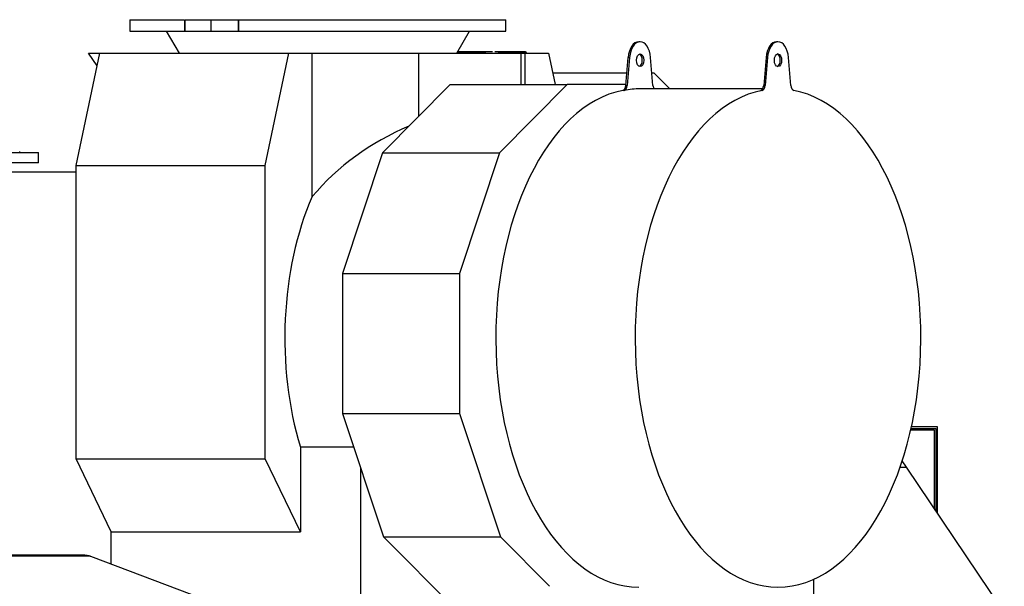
# Model space of a CAD drawing. Header units: inches. Extents: x 0 to 23760, y -13 to 16800.
# Tile 202 of 204: x 19940 to 21642, y 14221 to 15200. Entities that reach past the tile are written whole.
import ezdxf

# ---------------------------------------------------------------- set-up
doc = ezdxf.new("R2010")
doc.units = ezdxf.units.IN
doc.layers.add('254', color=7, linetype='Continuous', true_color=0xffffff)
doc.styles.add('latin_extended', font='simplex.shx')
doc.dimstyles.get("Standard").update_dxf_attribs({"dimtxt": 0.18, "dimasz": 0.18, "dimexe": 0.18, "dimexo": 0.0625, "dimgap": 0.09, "dimtad": 0, "dimtih": 1, "dimtoh": 1, "dimdec": 4, "dimzin": 0, "dimdsep": 46, "dimtxsty": 'Standard', "dimcen": 0.09, "dimadec": 0, "dimazin": 0, "dimtfac": 1, "dimtdec": 4, "dimtofl": 0, "dimtmove": 0, "dimatfit": 3, "dimfxl": 1, "dimtolj": 1, "dimtzin": 0, "dimarcsym": 0})

# ---------------------------------------------------------------- blocks, each defined once
blk = doc.blocks.new('_U6')
at = {"layer": '254', "color": 3, "linetype": 'Continuous', "lineweight": 13, "transparency": 16777216}
for p, q in [((19898.2, 12337.6), (19898.2, 15639.8)), ((20455.1, 15239.8), (20455.1, 15639.8)), ((20038.2, 15599.8), (20315.1, 15599.8))]:
    blk.add_line(p, q, dxfattribs=at)
at = {"layer": '254', "color": 3, "transparency": 16777216}
for points in [[(20038.2, 15623.1), (20038.2, 15576.5), (19898.2, 15599.8)], [(20315.1, 15576.5), (20315.1, 15623.1), (20455.1, 15599.8)]]:
    blk.add_solid(points, dxfattribs=at)
at = {"layer": 'Defpoints', "color": 0, "transparency": 16777216}
for p in [(20455.1, 15599.8), (20455.1, 15199.8), (19898.2, 12297.6)]:
    blk.add_point(p, dxfattribs=at)
at = {"layer": '254', "color": 2, "lineweight": 13, "transparency": 16777216, "insert": (19996.7, 15809.8), "char_height": 140, "attachment_point": 1, "style": 'latin_extended'}
blk.add_mtext('\\A1;557', dxfattribs=at)

msp = doc.modelspace()

# ---------------------------------------------------------------- linework, layer by layer
at = {"layer": '254', "color": 2, "linetype": 'Continuous', "lineweight": 25}
for p, q in [((20130.116, 15199.802), (20224.733, 15199.802)), ((20130.116, 15199.802), (20130.116, 15179.802)), ((20225.59, 15199.802), (20270.425, 15199.802)), ((20270.425, 15199.802), (20317.507, 15199.802)), ((20270.425, 15179.802), (20270.425, 15199.802)), ((20317.507, 15199.802), (20318.501, 15199.802)), ((20318.501, 15199.802), (20780.116, 15199.802)), ((20780.116, 15179.802), (20780.116, 15199.802)), ((20130.116, 15179.802), (20224.733, 15179.802)), ((20192.862, 15179.802), (20215.116, 15142.021)), ((20224.733, 15179.802), (20225.59, 15179.802)), ((20225.59, 15179.802), (20270.425, 15179.802)), ((20270.425, 15179.802), (20317.507, 15179.802)), ((20317.507, 15179.802), (20318.501, 15179.802)), ((20318.501, 15179.802), (20780.116, 15179.802)), ((20695.116, 15142.021), (20717.371, 15179.802)), ((21012.146, 15161.783), (21009.688, 15161.783)), ((21250.519, 15161.783), (21248.062, 15161.783)), ((20037.43, 14947.665), (20078.005, 15142.021)), ((20058.483, 15142.021), (20078.005, 15142.021)), ((20073.449, 15120.187), (20058.483, 15142.021)), ((20078.005, 15142.021), (20404.847, 15142.021)), ((20364.272, 14947.665), (20404.847, 15142.021)), ((20404.847, 15142.021), (20445.27, 15142.021)), ((20445.27, 15142.021), (20629.5, 15142.021)), ((20445.27, 14893.999), (20445.27, 15142.021)), ((20629.5, 15142.021), (20806.576, 15142.021)), ((20629.5, 15032.749), (20629.5, 15142.021)), ((20756.961, 15144.286), (20696.453, 15144.286)), ((20805.117, 15144.286), (20761.037, 15144.286)), ((20814.182, 15144.286), (20805.114, 15144.286)), ((20806.576, 15142.021), (20813.51, 15142.021)), ((20806.576, 15087.715), (20806.576, 15142.021)), ((20807.622, 15142.019), (20807.564, 15142.297)), ((20813.51, 15142.021), (20853.933, 15142.021)), ((20813.51, 15087.714), (20813.51, 15142.021)), ((20815.53, 15142.641), (20815.659, 15142.021)), ((20853.933, 15142.021), (20865.271, 15087.714)), ((20987.385, 15086.097), (20991.535, 15134.513)), ((20993.993, 15134.513), (20989.842, 15086.097)), ((21034.449, 15086.097), (21030.299, 15134.513)), ((21229.909, 15134.513), (21225.758, 15086.097)), ((21232.366, 15134.513), (21228.216, 15086.097)), ((21272.822, 15086.097), (21268.672, 15134.513)), ((20861.009, 15108.142), (20989.274, 15108.142)), ((21032.558, 15108.142), (21036.103, 15108.142)), ((21036.103, 15108.142), (21063.781, 15080.283)), ((20684.11, 15087.716), (20566.934, 14969.77)), ((20684.11, 15087.716), (20886.326, 15087.716)), ((20886.326, 15087.716), (20769.151, 14969.77)), ((20987.523, 15087.716), (20886.326, 15087.716)), ((21224.009, 15080.284), (21012.146, 15080.284)), ((19772.223, 14970.174), (19972.223, 14970.174)), ((19939.723, 14970.174), (19939.723, 14972.174)), ((19972.223, 14952.174), (19972.223, 14970.174)), ((20566.934, 14969.77), (20497.941, 14761.428)), ((20566.934, 14969.77), (20769.151, 14969.77)), ((20769.151, 14969.77), (20700.157, 14761.428)), ((19972.223, 14952.174), (19772.223, 14952.174)), ((20037.43, 14441.119), (20037.43, 14947.665)), ((20037.43, 14947.665), (20364.272, 14947.665)), ((20364.272, 14441.119), (20364.272, 14947.665)), ((20037.43, 14936.567), (19916.676, 14936.567)), ((20497.941, 14761.428), (20700.157, 14761.428)), ((20497.941, 14761.428), (20497.941, 14519.176)), ((20700.157, 14761.428), (20700.157, 14519.176)), ((20497.941, 14519.176), (20568.394, 14306.425)), ((20497.941, 14519.176), (20700.157, 14519.176)), ((20700.157, 14519.176), (20770.611, 14306.425)), ((21480.019, 14490.943), (21520.203, 14490.943)), ((21480.502, 14493.067), (21523.203, 14493.067)), ((21526.203, 14496.067), (21481.167, 14496.067)), ((21520.203, 14490.943), (21520.203, 14355.735)), ((21523.203, 14493.067), (21523.203, 14351.285)), ((21526.203, 14346.84), (21526.203, 14496.067)), ((20424.959, 14460.963), (20424.959, 14315.026)), ((20517.218, 14460.963), (20424.959, 14460.963)), ((20098.118, 14315.026), (20037.43, 14441.119)), ((20037.43, 14441.119), (20364.272, 14441.119)), ((20424.959, 14315.026), (20364.272, 14441.119)), ((21472.428, 14426.567), (21465.243, 14437.219)), ((20528.992, 14425.41), (20528.992, 14201.802)), ((21461.656, 14426.567), (21472.428, 14426.567)), ((21641.723, 14175.578), (21472.428, 14426.567)), ((20098.118, 14259.028), (20098.118, 14315.026)), ((20098.118, 14315.026), (20424.959, 14315.026)), ((20568.394, 14306.425), (20691.124, 14182.888)), ((20568.394, 14306.425), (20770.611, 14306.425)), ((20770.611, 14306.425), (20855.822, 14220.653)), ((19898.223, 14274.857), (20049.534, 14274.857)), ((20062.243, 14272.597), (20258.723, 14198.286)), ((21312.723, 14108.567), (21312.723, 14233.168))]:
    msp.add_line(p, q, dxfattribs=at)
at = {"layer": '254', "color": 110, "linetype": 'Continuous', "lineweight": 13}
for p, q in [((20224.733, 15179.802), (20224.733, 15199.802)), ((20225.59, 15179.802), (20225.59, 15199.802)), ((20317.507, 15179.802), (20317.507, 15199.802)), ((20318.501, 15179.802), (20318.501, 15199.802)), ((20740.605, 15142.641), (20695.483, 15142.641)), ((20806.464, 15142.641), (20766.636, 15142.641)), ((20806.594, 15142.02), (20806.464, 15142.641)), ((20815.53, 15142.641), (20807.466, 15142.641)), ((20993.993, 15134.513), (20991.535, 15134.513)), ((21229.909, 15134.513), (21232.366, 15134.513)), ((20989.842, 15086.097), (20987.385, 15086.097)), ((21225.758, 15086.097), (21228.216, 15086.097)), ((20984.805, 15077.636), (20982.347, 15077.636)), ((21220.721, 15077.636), (21223.178, 15077.636)), ((19898.223, 14272.597), (20062.243, 14272.597))]:
    msp.add_line(p, q, dxfattribs=at)
at = {"layer": '254', "color": 2, "linetype": 'Continuous', "lineweight": 25}
msp.add_arc((20805.117, 15141.786), 2.5, 11.791977, 90, dxfattribs=at)
for centre, major_axis, ratio, start_param, end_param in [((21009.688, 15129.783), (0, -32), 0.57357644, 3.14159265, 4.56403095), ((21012.146, 15129.783), (0, 32), 0.57357644, 4.86074701, 7.70562361), ((21248.062, 15129.783), (0, 32), 0.57357644, 0, 1.4224383), ((21250.519, 15129.783), (0, 32), 0.57357644, 4.86074701, 7.70562361), ((20814.182, 15141.786), (0, 2.5), 0.57357644, 5.06145483, 6.28318531), ((21009.688, 15129.783), (0, -11), 0.57357644, 1.57079633, 2.94563581), ((21248.062, 15129.783), (0, -11), 0.57357644, 1.57079633, 2.94563581), ((21009.688, 15129.783), (0, -11), 0.57357644, 0.19595684, 1.57079633), ((21248.062, 15129.783), (0, -11), 0.57357644, 0.19595684, 1.57079633), ((20981.712, 15087.575), (0, 10), 0.57357644, 3.25254614, 4.56403095), ((20984.17, 15087.575), (0, -10), 0.57357644, 0.11095348, 1.4224383), ((21012.146, 14649.784), (0, 430.5), 0.57357644, 0, 0.11095348), ((21040.122, 15087.575), (0, -10), 0.57357644, 4.86074701, 5.52944033), ((21220.085, 15087.575), (0, -10), 0.57357644, 0.11095348, 1.4224383), ((21222.543, 15087.575), (0, -10), 0.57357644, 0.11095348, 1.4224383), ((21278.495, 15087.575), (0, -10), 0.57357644, 4.86074701, 6.17223182), ((21009.688, 14649.784), (0, -430.5), 0.57357644, 3.25254614, 6.28318531), ((21250.519, 14649.784), (0, -430.5), 0.57357644, 3.25254614, 9.31382448), ((20800.164, 14649.784), (445.92, 0), 0.90453535, 2.00501286, 2.49123901), ((20629.396, 14649.784), (0, 403.35), 0.57357644, 0.92044268, 2.05796875)]:
    msp.add_ellipse(centre, major_axis=major_axis, ratio=ratio, start_param=start_param, end_param=end_param, dxfattribs=at)
at = {"layer": '254', "color": 110, "linetype": 'Continuous', "lineweight": 13}
for major_axis, ratio, start_param, end_param in [((0, -2.5), 0.57357644, 1.91986218, 3.14159265), ((-2.447, -0.511), 0.2801665, 3.14159994, 4.07200213)]:
    msp.add_ellipse((20805.117, 15141.786), major_axis=major_axis, ratio=ratio, start_param=start_param, end_param=end_param, dxfattribs=at)
at = {"layer": '254', "color": 2, "linetype": 'Continuous', "lineweight": 25}
for centre in [(21012.146, 15129.783), (21250.519, 15129.783)]:
    msp.add_ellipse(centre, major_axis=(0, -11), ratio=0.57357644, dxfattribs=at)
msp.add_open_spline([(20745.211, 15143.647), (20742.73, 15143.105), (20740.249, 15142.563), (20737.768, 15142.021)], degree=3, dxfattribs=at)
msp.add_open_spline([(20049.534, 14274.857), (20050.075, 14274.857), (20051.153, 14274.834), (20052.762, 14274.73), (20054.364, 14274.558), (20055.426, 14274.397), (20056.486, 14274.212), (20057.014, 14274.108), (20058.068, 14273.875), (20058.593, 14273.747), (20059.641, 14273.464), (20060.164, 14273.31), (20061.206, 14272.974), (20061.725, 14272.793), (20062.243, 14272.597)], degree=3, knots=[0, 0, 0, 0, 0.125, 0.25, 0.375, 0.5, 0.5, 0.625, 0.625, 0.75, 0.75, 0.875, 0.875, 1, 1, 1, 1], dxfattribs=at)

# ---------------------------------------------------------------- dimensions: what is measured, and where the dimension line sits
at = {"layer": '254', "color": 2, "linetype": 'Continuous', "lineweight": 13}
dim = msp.add_linear_dim(base=(20455.116, 15599.802), p1=(19898.223, 12297.591), p2=(20455.116, 15199.802), dimstyle='Standard', override={"dimscale": 40, "dimtxt": 3.5, "dimasz": 3.5, "dimexe": 1, "dimexo": 1, "dimgap": 1.75, "dimtad": 1, "dimtih": 1, "dimtoh": 0, "dimdec": 0, "dimlfac": 1, "dimzin": 8, "dimdsep": 46, "dimlunit": 2, "dimtxsty": 'latin_extended', "dimsah": 1, "dimse1": 0, "dimse2": 0, "dimsd1": 0, "dimsd2": 0, "dimclrd": 3, "dimclre": 3, "dimclrt": 2, "dimtol": 0, "dimtm": -0.1, "dimtfac": 0.714286, "dimtdec": 3, "dimtofl": 1, "dimtmove": 0, "dimtzin": 8, "dimlwd": 13, "dimlwe": 13}, dxfattribs=at)
dim.commit()
dim.dimension.update_dxf_attribs({"geometry": '_U6', "text_midpoint": (20176.669, 15599.802), "dimtype": 160})

doc.saveas('drawing.dxf')
